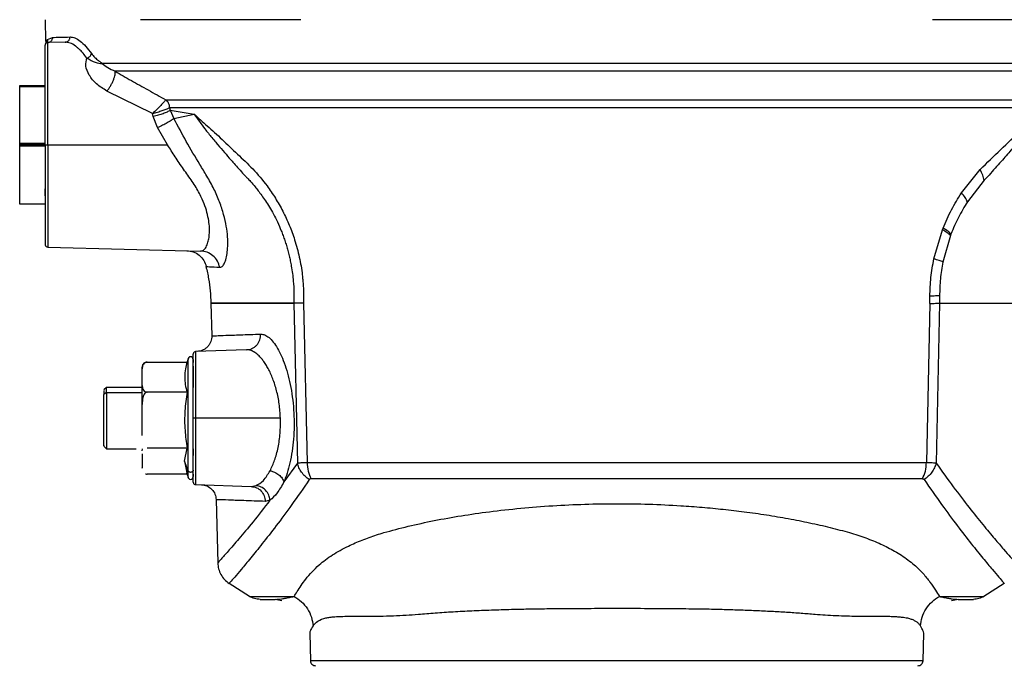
# Model space of a CAD drawing. Header units: millimetres. Extents: x 382 to 2568, y 89 to 1789.
# Tile 24 of 41: x 1068 to 1261, y 1077 to 1203. Entities that reach past the tile are written whole.
import ezdxf

# ---------------------------------------------------------------- set-up
doc = ezdxf.new("R2010")
doc.units = ezdxf.units.MM

msp = doc.modelspace()

# ---------------------------------------------------------------- linework, layer by layer
at = {"color": 7, "linetype": 'Continuous', "lineweight": 25}
for p, q in [((1072.96, 1198.49), (1072.85, 1202.67)), ((1072.96, 1198.49), (1073.28, 1198.8)), ((1073.28, 1198.8), (1074.26, 1199.21)), ((1076.75, 1198.27), (1073.3, 1198.18)), ((1072.97, 1198.05), (1072.96, 1198.05)), ((1067.81, 1189.54), (1067.81, 1189.79)), ((1067.81, 1189.79), (1072.81, 1189.79)), ((1067.81, 1177.92), (1067.81, 1189.54)), ((1072.81, 1189.54), (1067.81, 1189.54)), ((1093.85, 1184.32), (1084.92, 1188.71)), ((1097.19, 1185.42), (1097.3, 1184.93)), ((1097.3, 1184.93), (1101.98, 1184.17)), ((1097.3, 1184.93), (1098.03, 1183.33)), ((1094, 1183.74), (1093.85, 1184.32)), ((1094.84, 1181.55), (1094, 1183.74)), ((1098.03, 1183.33), (1101.98, 1184.17)), ((1096.79, 1178.17), (1094.84, 1181.55)), ((1072.81, 1178.42), (1067.81, 1178.42)), ((1072.81, 1178.31), (1067.81, 1178.31)), ((1072.81, 1178.17), (1067.81, 1178.17)), ((1072.81, 1178.17), (1067.81, 1178.17)), ((1072.81, 1178.03), (1067.81, 1178.03)), ((1067.81, 1166.55), (1067.81, 1177.92)), ((1072.81, 1177.92), (1067.81, 1177.92)), ((1073.3, 1178.17), (1096.79, 1178.17)), ((1252.38, 1168.76), (1256.04, 1173.34)), ((1256.79, 1171.23), (1253.52, 1167)), ((1256.79, 1171.23), (1257.78, 1172.26)), ((1072.81, 1166.55), (1067.81, 1166.55)), ((1246.95, 1155.85), (1248.63, 1161.56)), ((1248.63, 1161.56), (1248.75, 1161.87)), ((1250.2, 1160.41), (1248.73, 1155.23)), ((1250.31, 1160.7), (1250.2, 1160.41)), ((1073.3, 1158.16), (1103.26, 1157.37)), ((1246.17, 1147.11), (1246.18, 1148.55)), ((1248.07, 1148.61), (1248.07, 1147.17)), ((1105.29, 1147.18), (1105.46, 1140.78)), ((1121.55, 1147.17), (1122.22, 1115.85)), ((1123.45, 1147.14), (1124.12, 1116)), ((1246.17, 1147.11), (1245.5, 1116)), ((1248.07, 1147.17), (1247.41, 1115.85)), ((1105.57, 1140.78), (1105.57, 1140.78)), ((1112.29, 1138.04), (1102.29, 1137.69)), ((1092.81, 1135.63), (1100.6, 1135.63)), ((1100.56, 1135.4), (1100.6, 1135.63)), ((1091.81, 1131.08), (1091.81, 1134.32)), ((1084.82, 1130.68), (1084.31, 1130.17)), ((1084.81, 1129.69), (1084.31, 1129.27)), ((1091.81, 1130.67), (1084.81, 1130.67)), ((1100.6, 1129.76), (1092.81, 1129.76)), ((1091.81, 1121.26), (1091.81, 1127.3)), ((1118.91, 1124.67), (1102.29, 1124.67)), ((1084.31, 1119.18), (1084.82, 1118.67)), ((1084.81, 1118.67), (1090.66, 1118.67)), ((1091.81, 1118.26), (1091.89, 1118.67)), ((1091.81, 1117.66), (1091.81, 1114.85)), ((1100.6, 1118.8), (1092.81, 1118.8)), ((1100.14, 1116.26), (1100.6, 1118.8)), ((1100.14, 1116.26), (1100.56, 1113.95)), ((1100.84, 1114.34), (1100.14, 1116.26)), ((1122.22, 1115.85), (1119.58, 1112.17)), ((1091.81, 1114.87), (1091.81, 1114.91)), ((1100.6, 1113.71), (1092.81, 1113.71)), ((1102.29, 1111.65), (1113.19, 1111.27)), ((1113.19, 1111.27), (1114.13, 1111.44)), ((1106.3, 1108.7), (1106.62, 1096.29)), ((1116.86, 1108.57), (1115.94, 1108.35)), ((1112.84, 1089.75), (1108.86, 1092.28)), ((1260.76, 1092.28), (1256.78, 1089.75)), ((1119.21, 1088.91), (1117.9, 1089.17)), ((1251.72, 1089.17), (1250.41, 1088.91)), ((1124.64, 1082.56), (1124.79, 1077.14)), ((1244.84, 1077.14), (1244.98, 1082.56))]:
    msp.add_line(p, q, dxfattribs=at)
at = {"color": 8, "linetype": 'Continuous', "lineweight": 25}
msp.add_line((1084.81, 1129.69), (1091.81, 1129.69), dxfattribs=at)
at = {"color": 7, "linetype": 'Continuous', "lineweight": 25}
for centre, radius, start, end in [((1101.31, 1136.17), 0.5, 0, 180), ((1092.81, 1134.64), 1, 129.8612, 180), ((1133.37, 1124.67), 34.56, 160.3558, 161.9051), ((1133.37, 1124.67), 34.56, 198.0937, 199.6425), ((1101.31, 1113.17), 0.5, 180, 0)]:
    msp.add_arc(centre, radius, start, end, dxfattribs=at)
for points in [[(1122.93, 1202.67), (1116.9, 1202.67), (1104.86, 1202.67), (1095.96, 1202.67), (1091.51, 1202.67)], [(1278.11, 1202.67), (1273.67, 1202.67), (1264.77, 1202.67), (1252.72, 1202.67), (1246.7, 1202.67)], [(1072.96, 1198.49), (1072.96, 1198.41), (1072.95, 1198.25), (1072.89, 1198.1), (1072.86, 1198.03)], [(1073.3, 1198.18), (1073.23, 1198.17), (1073.11, 1198.16), (1072.95, 1198.04), (1072.83, 1197.88), (1072.82, 1197.75), (1072.81, 1197.68)], [(1072.81, 1178.17), (1072.81, 1179.45), (1072.81, 1182), (1072.81, 1185.69), (1072.81, 1189.08), (1072.81, 1192.06), (1072.81, 1194.5), (1072.81, 1196.31), (1072.81, 1197.47), (1072.81, 1197.61), (1072.81, 1197.68)], [(1073.3, 1178.17), (1073.3, 1179.48), (1073.3, 1182.1), (1073.3, 1185.88), (1073.3, 1189.36), (1073.3, 1192.41), (1073.3, 1194.92), (1073.3, 1196.77), (1073.3, 1197.96), (1073.3, 1198.11), (1073.3, 1198.18)], [(1296.55, 1194.09), (1296.47, 1194.09), (1296.32, 1194.09), (1295.09, 1194.09), (1293.13, 1194.09), (1290.39, 1194.09), (1286.9, 1194.09), (1282.69, 1194.09), (1277.79, 1194.09), (1272.22, 1194.09), (1266.04, 1194.09), (1259.28, 1194.09), (1251.99, 1194.09), (1244.23, 1194.09), (1236.04, 1194.09), (1227.49, 1194.09), (1218.64, 1194.09), (1209.55, 1194.09), (1200.28, 1194.09), (1190.9, 1194.09), (1181.48, 1194.09), (1172.08, 1194.09), (1162.78, 1194.09), (1153.63, 1194.09), (1144.7, 1194.09), (1136.05, 1194.09), (1127.76, 1194.09), (1119.86, 1194.09), (1112.43, 1194.09), (1105.51, 1194.09), (1099.15, 1194.09), (1093.41, 1194.09), (1088.27, 1194.09), (1085.42, 1194.09), (1084, 1194.09)], [(1295.81, 1192.59), (1295.68, 1192.59), (1295.42, 1192.59), (1293.3, 1192.59), (1289.96, 1192.59), (1285.29, 1192.59), (1279.41, 1192.59), (1272.36, 1192.59), (1264.24, 1192.59), (1255.15, 1192.59), (1245.19, 1192.59), (1234.5, 1192.59), (1223.19, 1192.59), (1211.41, 1192.59), (1199.31, 1192.59), (1187.03, 1192.59), (1174.73, 1192.59), (1162.54, 1192.59), (1150.63, 1192.59), (1139.14, 1192.59), (1128.21, 1192.59), (1117.97, 1192.59), (1108.55, 1192.59), (1100.09, 1192.59), (1092.57, 1192.59), (1088.53, 1192.59), (1086.51, 1192.59)], [(1096.49, 1186.99), (1098.14, 1186.99), (1101.45, 1186.99), (1107.24, 1186.99), (1113.58, 1186.99), (1120.48, 1186.99), (1127.87, 1186.99), (1135.7, 1186.99), (1143.91, 1186.99), (1152.43, 1186.99), (1161.2, 1186.99), (1170.16, 1186.99), (1179.22, 1186.99), (1188.33, 1186.99), (1197.42, 1186.99), (1206.4, 1186.99), (1215.22, 1186.99), (1223.81, 1186.99), (1232.09, 1186.99), (1240.01, 1186.99), (1247.51, 1186.99), (1254.52, 1186.99), (1261, 1186.99), (1266.88, 1186.99), (1272.18, 1186.99), (1275.14, 1186.99), (1276.61, 1186.99)], [(1097.19, 1185.42), (1097.18, 1185.57), (1097.16, 1185.88), (1097.01, 1186.31), (1096.79, 1186.69), (1096.59, 1186.89), (1096.49, 1186.99)], [(1275.88, 1185.42), (1274.42, 1185.42), (1271.48, 1185.42), (1266.23, 1185.42), (1260.39, 1185.42), (1253.97, 1185.42), (1247.01, 1185.42), (1239.57, 1185.42), (1231.72, 1185.42), (1223.5, 1185.42), (1214.98, 1185.42), (1206.23, 1185.42), (1197.32, 1185.42), (1188.31, 1185.42), (1179.27, 1185.42), (1170.27, 1185.42), (1161.39, 1185.42), (1152.69, 1185.42), (1144.23, 1185.42), (1136.09, 1185.42), (1128.32, 1185.42), (1120.99, 1185.42), (1114.15, 1185.42), (1107.86, 1185.42), (1102.12, 1185.42), (1098.84, 1185.42), (1097.19, 1185.42)], [(1072.81, 1178.17), (1072.81, 1176.89), (1072.81, 1174.34), (1072.81, 1170.66), (1072.81, 1167.26), (1072.81, 1164.28), (1072.81, 1161.84), (1072.81, 1160.04), (1072.81, 1158.88), (1072.81, 1158.73), (1072.81, 1158.66)], [(1072.81, 1178.17), (1072.82, 1178.17), (1072.83, 1178.17), (1072.95, 1178.17), (1073.11, 1178.17), (1073.23, 1178.17), (1073.3, 1178.17)], [(1073.3, 1178.17), (1073.3, 1176.86), (1073.3, 1174.24), (1073.3, 1170.46), (1073.3, 1166.98), (1073.3, 1163.93), (1073.3, 1161.42), (1073.3, 1159.57), (1073.3, 1158.38), (1073.3, 1158.23), (1073.3, 1158.16)], [(1256.79, 1171.23), (1256.73, 1171.56), (1256.62, 1172.23), (1256.23, 1172.97), (1256.04, 1173.34)], [(1248.75, 1161.87), (1249.28, 1163.1), (1250.34, 1165.54), (1251.7, 1167.69), (1252.38, 1168.76)], [(1253.52, 1167), (1253.4, 1167.28), (1253.16, 1167.84), (1252.64, 1168.45), (1252.38, 1168.76)], [(1250.2, 1160.41), (1250.01, 1160.59), (1249.63, 1160.95), (1248.96, 1161.35), (1248.63, 1161.56)], [(1250.31, 1160.7), (1250.12, 1160.88), (1249.75, 1161.25), (1249.09, 1161.67), (1248.75, 1161.87)], [(1072.81, 1158.66), (1072.82, 1158.59), (1072.83, 1158.46), (1072.95, 1158.3), (1073.11, 1158.19), (1073.23, 1158.17), (1073.3, 1158.16)], [(1246.18, 1148.55), (1246.22, 1149.78), (1246.29, 1152.24), (1246.73, 1154.65), (1246.95, 1155.85)], [(1248.73, 1155.23), (1248.51, 1155.32), (1248.06, 1155.51), (1247.32, 1155.74), (1246.95, 1155.85)], [(1248.07, 1148.61), (1247.83, 1148.6), (1247.36, 1148.57), (1246.57, 1148.56), (1246.18, 1148.55)], [(1107.27, 1147.17), (1106.71, 1147.17), (1105.58, 1147.17), (1105.15, 1147.17), (1105.58, 1147.17), (1106.71, 1147.17), (1107.27, 1147.17)], [(1121.55, 1147.17), (1119.88, 1147.17), (1116.55, 1147.17), (1112.6, 1147.17), (1109.38, 1147.17), (1107.98, 1147.17), (1107.27, 1147.17)], [(1107.27, 1147.17), (1107.98, 1147.17), (1109.38, 1147.17), (1112.6, 1147.17), (1116.55, 1147.17), (1119.88, 1147.17), (1121.55, 1147.17)], [(1248.07, 1147.17), (1249.74, 1147.17), (1253.08, 1147.17), (1257.02, 1147.17), (1260.24, 1147.17), (1261.65, 1147.17), (1262.35, 1147.17)], [(1102.29, 1137.69), (1102.23, 1137.68), (1102.1, 1137.66), (1101.94, 1137.54), (1101.83, 1137.38), (1101.82, 1137.25), (1101.81, 1137.19)], [(1101.81, 1124.67), (1101.81, 1125.49), (1101.81, 1127.13), (1101.81, 1129.49), (1101.81, 1131.67), (1101.81, 1133.58), (1101.81, 1135.15), (1101.81, 1136.3), (1101.81, 1137.05), (1101.81, 1137.14), (1101.81, 1137.19)], [(1102.29, 1137.69), (1102.29, 1137.64), (1102.29, 1137.54), (1102.29, 1136.77), (1102.29, 1135.57), (1102.29, 1133.93), (1102.29, 1131.95), (1102.29, 1129.68), (1102.29, 1127.23), (1102.29, 1125.52), (1102.29, 1124.67)], [(1101.81, 1114.49), (1101.81, 1114.87), (1101.81, 1115.65), (1101.81, 1117.26), (1101.81, 1119.13), (1101.81, 1121.22), (1101.81, 1123.44), (1101.81, 1125.71), (1101.81, 1127.94), (1101.81, 1130.04), (1101.81, 1131.94), (1101.81, 1133.56), (1101.81, 1134.83), (1101.81, 1135.74), (1101.81, 1135.98), (1101.81, 1136.11)], [(1091.81, 1127.3), (1091.81, 1127.99), (1091.81, 1129.35), (1091.81, 1130.5), (1091.81, 1131.08)], [(1102.29, 1124.67), (1102.23, 1124.67), (1102.1, 1124.67), (1101.94, 1124.67), (1101.83, 1124.67), (1101.82, 1124.67), (1101.81, 1124.67)], [(1101.81, 1112.15), (1101.81, 1112.2), (1101.81, 1112.29), (1101.81, 1113.04), (1101.81, 1114.19), (1101.81, 1115.76), (1101.81, 1117.67), (1101.81, 1119.85), (1101.81, 1122.21), (1101.81, 1123.85), (1101.81, 1124.67)], [(1102.29, 1124.67), (1102.29, 1123.82), (1102.29, 1122.12), (1102.29, 1119.66), (1102.29, 1117.39), (1102.29, 1115.41), (1102.29, 1113.78), (1102.29, 1112.57), (1102.29, 1111.8), (1102.29, 1111.7), (1102.29, 1111.65)], [(1124.12, 1116), (1127.08, 1116), (1133, 1116), (1142.66, 1116), (1152.76, 1116), (1163.24, 1116), (1173.96, 1116), (1184.81, 1116), (1195.66, 1116), (1206.39, 1116), (1216.86, 1116), (1226.96, 1116), (1236.62, 1116), (1242.54, 1116), (1245.5, 1116)], [(1124.12, 1116), (1124.17, 1115.4), (1124.25, 1114.21), (1124.68, 1113.26), (1124.9, 1112.78)], [(1244.73, 1112.78), (1244.94, 1113.26), (1245.37, 1114.21), (1245.46, 1115.4), (1245.5, 1116)], [(1101.81, 1114.49), (1101.81, 1114.43), (1101.79, 1114.33), (1101.7, 1114.19), (1101.57, 1114.09), (1101.4, 1114.04), (1101.22, 1114.04), (1101.06, 1114.09), (1100.92, 1114.2), (1100.87, 1114.29), (1100.84, 1114.34)], [(1101.81, 1112.15), (1101.82, 1112.09), (1101.83, 1111.96), (1101.94, 1111.8), (1102.1, 1111.68), (1102.23, 1111.66), (1102.29, 1111.65)], [(1244.73, 1112.78), (1241.81, 1112.78), (1235.96, 1112.78), (1226.42, 1112.78), (1216.46, 1112.78), (1206.11, 1112.78), (1195.52, 1112.78), (1184.81, 1112.78), (1174.1, 1112.78), (1163.51, 1112.78), (1153.17, 1112.78), (1143.2, 1112.78), (1133.66, 1112.78), (1127.82, 1112.78), (1124.9, 1112.78)], [(1112.84, 1089.75), (1112.95, 1089.75), (1113.16, 1089.75), (1114.9, 1089.75), (1117.58, 1089.75), (1120.24, 1089.75), (1121.57, 1089.75)], [(1114.92, 1089.17), (1114.56, 1089.2), (1113.82, 1089.25), (1113.17, 1089.59), (1112.84, 1089.75)], [(1114.92, 1089.17), (1114.99, 1089.17), (1115.12, 1089.17), (1116.12, 1089.17), (1117.31, 1089.17), (1117.9, 1089.17)], [(1248.05, 1089.75), (1249.38, 1089.75), (1252.05, 1089.75), (1254.72, 1089.75), (1256.46, 1089.75), (1256.67, 1089.75), (1256.78, 1089.75)], [(1251.72, 1089.17), (1252.31, 1089.17), (1253.5, 1089.17), (1254.5, 1089.17), (1254.63, 1089.17), (1254.7, 1089.17)], [(1256.78, 1089.75), (1256.45, 1089.59), (1255.8, 1089.25), (1255.07, 1089.2), (1254.7, 1089.17)], [(1244.84, 1077.14), (1244.74, 1077.14), (1244.54, 1077.14), (1242.95, 1077.14), (1240.43, 1077.14), (1236.94, 1077.14), (1232.57, 1077.14), (1227.38, 1077.14), (1221.46, 1077.14), (1214.91, 1077.14), (1207.85, 1077.14), (1200.39, 1077.14), (1192.67, 1077.14), (1184.81, 1077.14), (1176.95, 1077.14), (1169.23, 1077.14), (1161.77, 1077.14), (1154.71, 1077.14), (1148.17, 1077.14), (1142.25, 1077.14), (1137.05, 1077.14), (1132.68, 1077.14), (1129.19, 1077.14), (1126.68, 1077.14), (1125.08, 1077.14), (1124.88, 1077.14), (1124.79, 1077.14)], [(1124.79, 1077.14), (1124.8, 1077.02), (1124.84, 1076.76), (1125.07, 1076.44), (1125.4, 1076.21), (1125.66, 1076.19), (1125.79, 1076.17)], [(1243.84, 1076.17), (1243.97, 1076.19), (1244.22, 1076.21), (1244.55, 1076.44), (1244.78, 1076.76), (1244.82, 1077.02), (1244.84, 1077.14)]]:
    msp.add_open_spline(points, degree=3, dxfattribs=at)
for points, knots in [([(1073.28, 1198.8), (1073.27, 1198.73), (1073.27, 1198.59), (1073.21, 1198.39), (1073.11, 1198.2), (1073.01, 1198.1), (1072.97, 1198.05)], [0, 0, 0, 0, 0.247216, 0.5, 0.752784, 1, 1, 1, 1]), ([(1073.3, 1198.18), (1073.42, 1198.2), (1073.61, 1198.23), (1073.84, 1198.36), (1073.99, 1198.49), (1074.12, 1198.65), (1074.23, 1198.89), (1074.25, 1199.08), (1074.26, 1199.21)], [0, 0, 0, 0, 0.239453, 0.368358, 0.5, 0.631642, 0.760547, 1, 1, 1, 1]), ([(1074.26, 1199.21), (1074.7, 1199.22), (1075.58, 1199.24), (1076.98, 1199.28), (1077.68, 1199.3)], [0, 0, 0, 0, 0.498693, 1, 1, 1, 1]), ([(1076.75, 1198.27), (1076.87, 1198.29), (1077.05, 1198.32), (1077.27, 1198.45), (1077.42, 1198.58), (1077.54, 1198.74), (1077.65, 1198.98), (1077.67, 1199.17), (1077.68, 1199.3)], [0, 0, 0, 0, 0.239442, 0.368351, 0.5, 0.631649, 0.760558, 1, 1, 1, 1]), ([(1080.98, 1195.17), (1080.73, 1195.49), (1080.4, 1195.92), (1079.96, 1196.41), (1079.61, 1196.77), (1079.2, 1197.15), (1078.53, 1197.69), (1077.69, 1198.18), (1077.05, 1198.24), (1076.75, 1198.27)], [0, 0, 0, 0, 0.16759, 0.219359, 0.295531, 0.402371, 0.498489, 0.761578, 1, 1, 1, 1]), ([(1077.68, 1199.3), (1077.99, 1199.27), (1078.62, 1199.2), (1079.67, 1198.54), (1080.76, 1197.53), (1081.5, 1196.53), (1081.87, 1196.04)], [0, 0, 0, 0, 0.250837, 0.501694, 0.750277, 1, 1, 1, 1]), ([(1072.86, 1198.03), (1072.85, 1197.99), (1072.82, 1197.92), (1072.81, 1197.85), (1072.81, 1197.81)], [0, 0, 0, 0, 0.50516, 1, 1, 1, 1]), ([(1084.92, 1188.71), (1084.19, 1189.15), (1082.75, 1190.02), (1081.35, 1191.81), (1080.6, 1193.64), (1080.85, 1194.66), (1080.98, 1195.17)], [0, 0, 0, 0, 0.250554, 0.500449, 0.749835, 1, 1, 1, 1]), ([(1080.98, 1195.17), (1081.08, 1195.2), (1081.29, 1195.27), (1081.57, 1195.48), (1081.79, 1195.74), (1081.85, 1195.94), (1081.87, 1196.04)], [0, 0, 0, 0, 0.242676, 0.5, 0.757324, 1, 1, 1, 1]), ([(1080.98, 1195.17), (1081.55, 1194.85), (1082.65, 1194.24), (1083.56, 1194.14), (1084, 1194.09)], [0, 0, 0, 0, 0.512622, 1, 1, 1, 1]), ([(1081.87, 1196.04), (1081.98, 1195.9), (1082.19, 1195.62), (1082.53, 1195.27), (1082.88, 1194.95), (1083.21, 1194.69), (1083.58, 1194.4), (1083.84, 1194.21), (1084, 1194.09)], [0, 0, 0, 0, 0.16004, 0.326512, 0.499891, 0.658665, 0.780412, 1, 1, 1, 1]), ([(1084, 1194.09), (1084.33, 1193.82), (1085, 1193.27), (1086.01, 1192.82), (1086.51, 1192.59)], [0, 0, 0, 0, 0.499972, 1, 1, 1, 1]), ([(1084.92, 1188.71), (1085.03, 1188.85), (1085.26, 1189.15), (1085.6, 1189.68), (1085.91, 1190.26), (1086.19, 1190.86), (1086.39, 1191.42), (1086.51, 1191.91), (1086.56, 1192.31), (1086.53, 1192.5), (1086.51, 1192.59)], [0, 0, 0, 0, 0.114951, 0.238102, 0.367398, 0.5, 0.632602, 0.761898, 0.885049, 1, 1, 1, 1]), ([(1086.51, 1192.59), (1087.57, 1191.98), (1089.7, 1190.76), (1093.02, 1188.88), (1095.3, 1187.63), (1096.46, 1186.99)], [0, 0, 0, 0, 0.325599, 0.656187, 1, 1, 1, 1]), ([(1096.46, 1186.99), (1096.34, 1186.86), (1096.11, 1186.62), (1095.47, 1185.9), (1094.7, 1185.09), (1094.13, 1184.57), (1093.85, 1184.32)], [0, 0, 0, 0, 0.260016, 0.511843, 0.757105, 1, 1, 1, 1]), ([(1093.85, 1184.32), (1094.18, 1184.4), (1094.84, 1184.57), (1095.75, 1184.89), (1096.55, 1185.2), (1096.94, 1185.33), (1097.14, 1185.4)], [0, 0, 0, 0, 0.252998, 0.504876, 0.755416, 1, 1, 1, 1]), ([(1097.3, 1184.93), (1097.11, 1184.82), (1096.74, 1184.59), (1095.92, 1184.26), (1094.99, 1183.96), (1094.33, 1183.81), (1094, 1183.74)], [0, 0, 0, 0, 0.245864, 0.5, 0.754136, 1, 1, 1, 1]), ([(1098.03, 1183.33), (1097.87, 1183.2), (1097.53, 1182.94), (1096.75, 1182.48), (1095.83, 1182), (1095.17, 1181.7), (1094.84, 1181.55)], [0, 0, 0, 0, 0.245315, 0.5, 0.754685, 1, 1, 1, 1]), ([(1107.02, 1154.2), (1107.17, 1154.22), (1107.47, 1154.27), (1107.87, 1154.79), (1108.22, 1155.63), (1108.47, 1156.82), (1108.61, 1158.32), (1108.58, 1160.13), (1108.33, 1162.21), (1107.82, 1164.52), (1107.03, 1166.98), (1105.93, 1169.53), (1104.56, 1171.97), (1102.67, 1175.01), (1100.44, 1178.82), (1098.83, 1181.83), (1098.03, 1183.33)], [0, 0, 0, 0, 0.061867, 0.123481, 0.185834, 0.248681, 0.311714, 0.376023, 0.441148, 0.506529, 0.573401, 0.64062, 0.707966, 0.768493, 0.885375, 1, 1, 1, 1]), ([(1101.98, 1184.17), (1102.84, 1183.42), (1104.63, 1181.86), (1107.48, 1179.23), (1110.44, 1176.4), (1113.5, 1173.55), (1116, 1170.61), (1117.93, 1167.77), (1119.4, 1165.19), (1120.68, 1162.46), (1121.78, 1159.46), (1122.66, 1156.2), (1123.1, 1153.57), (1123.29, 1151.78), (1123.36, 1150.86), (1123.41, 1149.94), (1123.44, 1149.12), (1123.45, 1148.19), (1123.45, 1147.56), (1123.45, 1147.14)], [0, 0, 0, 0, 0.094416, 0.196379, 0.300095, 0.400538, 0.49975, 0.562677, 0.625159, 0.687808, 0.749774, 0.819947, 0.889999, 0.908252, 0.926487, 0.944784, 0.96314, 0.975072, 1, 1, 1, 1]), ([(1101.98, 1184.17), (1102.67, 1183.2), (1103.78, 1181.65), (1105.26, 1179.84), (1106.07, 1178.86), (1106.46, 1178.41), (1106.6, 1178.24), (1107.47, 1177.21), (1108.36, 1176.19), (1109.35, 1175.07), (1109.78, 1174.58), (1110.53, 1173.73), (1111.26, 1172.91), (1111.69, 1172.43), (1111.8, 1172.3), (1111.83, 1172.27), (1111.84, 1172.26), (1111.84, 1172.26), (1111.84, 1172.26), (1111.84, 1172.26)], [0, 0, 0, 0, 0.23784, 0.379896, 0.458125, 0.486261, 0.494935, 0.500018, 0.749997, 0.753712, 0.785309, 0.874999, 0.968098, 0.991698, 0.997777, 0.999364, 0.999798, 0.999928, 1, 1, 1, 1]), ([(1256.04, 1173.34), (1257.38, 1174.66), (1260.09, 1177.31), (1263.98, 1180.95), (1266.44, 1183.12), (1267.64, 1184.17)], [0, 0, 0, 0, 0.3348675, 0.6754214, 1, 1, 1, 1]), ([(1267.64, 1184.17), (1267.08, 1183.37), (1265.94, 1181.76), (1264.06, 1179.46), (1262.12, 1177.17), (1260.04, 1174.79), (1258.57, 1173.14), (1257.78, 1172.26)], [0, 0, 0, 0, 0.1945, 0.392732, 0.584571, 0.776604, 1, 1, 1, 1]), ([(1103.26, 1157.37), (1103.36, 1157.38), (1103.56, 1157.4), (1103.82, 1157.55), (1104.08, 1157.79), (1104.32, 1158.13), (1104.53, 1158.57), (1104.74, 1159.18), (1104.93, 1160.01), (1105.03, 1161.2), (1104.98, 1162.56), (1104.74, 1164.1), (1104.3, 1165.76), (1103.71, 1167.31), (1103.04, 1168.67), (1102.38, 1169.84), (1101.34, 1171.42), (1099.91, 1173.38), (1098.29, 1175.78), (1097.28, 1177.39), (1096.79, 1178.17)], [0, 0, 0, 0, 0.044559, 0.086141, 0.124746, 0.169939, 0.211644, 0.249869, 0.311944, 0.374065, 0.43861, 0.499322, 0.562914, 0.625105, 0.665848, 0.70737, 0.749876, 0.836105, 0.920939, 1, 1, 1, 1]), ([(1111.84, 1172.26), (1111.84, 1172.26), (1111.84, 1172.26), (1111.85, 1172.26), (1111.85, 1172.25), (1111.86, 1172.24), (1111.91, 1172.2), (1112.08, 1172.02), (1112.48, 1171.61), (1113.14, 1170.89), (1113.87, 1170.05), (1114.59, 1169.14), (1115.27, 1168.23), (1116, 1167.18), (1116.76, 1165.96), (1117.55, 1164.59), (1118.33, 1163.04), (1118.96, 1161.62), (1119.43, 1160.4), (1119.77, 1159.44), (1120.09, 1158.46), (1120.37, 1157.47), (1120.63, 1156.46), (1120.85, 1155.45), (1121.17, 1153.81), (1121.43, 1151.75), (1121.56, 1149.54), (1121.55, 1148.17), (1121.55, 1147.49), (1121.55, 1147.27), (1121.55, 1147.2), (1121.55, 1147.17)], [0, 0, 0, 0, 0.000004, 0.000041, 0.000145, 0.000544, 0.002082, 0.008121, 0.032087, 0.071762, 0.126972, 0.165476, 0.20908, 0.257902, 0.311827, 0.370267, 0.433147, 0.500556, 0.536308, 0.57208, 0.60794, 0.643931, 0.679811, 0.715429, 0.750878, 0.852844, 0.927572, 0.977612, 0.992604, 0.997251, 1, 1, 1, 1]), ([(1072.81, 1169.46), (1072.81, 1168.95), (1072.81, 1167.93), (1072.81, 1168.23), (1072.81, 1169.18), (1072.81, 1169.56)], [0, 0, 0, 0, 0.374664, 0.749329, 1, 1, 1, 1]), ([(1253.52, 1167), (1252.92, 1166.02), (1251.71, 1164.05), (1250.77, 1161.81), (1250.31, 1160.7)], [0, 0, 0, 0, 0.502668, 1, 1, 1, 1]), ([(1100.57, 1157.44), (1101, 1157.39), (1101.87, 1157.29), (1103.04, 1156.6), (1103.95, 1155.59), (1104.23, 1154.76), (1104.36, 1154.35)], [0, 0, 0, 0, 0.243101, 0.5, 0.756899, 1, 1, 1, 1]), ([(1107.02, 1154.2), (1106.89, 1154.61), (1106.63, 1155.47), (1105.73, 1156.5), (1104.57, 1157.21), (1103.69, 1157.32), (1103.26, 1157.37)], [0, 0, 0, 0, 0.242872, 0.5, 0.757128, 1, 1, 1, 1]), ([(1104.31, 1154.34), (1104.5, 1153.54), (1105.06, 1151.19), (1105.2, 1148.77), (1105.29, 1147.17)], [0, 0, 0, 0, 0.339249, 1, 1, 1, 1]), ([(1248.73, 1155.23), (1248.54, 1154.13), (1248.16, 1151.95), (1248.1, 1149.72), (1248.07, 1148.61)], [0, 0, 0, 0, 0.5007292, 1, 1, 1, 1]), ([(1123.45, 1147.14), (1123.05, 1147.15), (1122.26, 1147.15), (1121.79, 1147.17), (1121.55, 1147.17)], [0, 0, 0, 0, 0.500003, 1, 1, 1, 1]), ([(1246.17, 1147.11), (1246.57, 1147.12), (1247.36, 1147.14), (1247.83, 1147.16), (1248.07, 1147.17)], [0, 0, 0, 0, 0.499999, 1, 1, 1, 1]), ([(1105.46, 1140.77), (1105.43, 1140.4), (1105.39, 1139.82), (1105.03, 1139.11), (1104.66, 1138.62), (1104.2, 1138.23), (1103.52, 1137.83), (1102.94, 1137.75), (1102.57, 1137.7)], [0, 0, 0, 0, 0.239724, 0.368513, 0.499965, 0.631421, 0.760224, 1, 1, 1, 1]), ([(1112.29, 1138.04), (1112.65, 1138.09), (1113.19, 1138.17), (1113.84, 1138.56), (1114.28, 1138.96), (1114.64, 1139.45), (1114.97, 1140.16), (1115.01, 1140.74), (1115.04, 1141.11)], [0, 0, 0, 0, 0.239554, 0.3684231, 0.5, 0.6315769, 0.760446, 1, 1, 1, 1]), ([(1115.04, 1141.11), (1115.31, 1141.09), (1115.84, 1141.03), (1116.68, 1140.48), (1117.51, 1139.6), (1118.33, 1138.38), (1119.11, 1136.85), (1119.83, 1135.03), (1120.46, 1132.96), (1120.97, 1130.67), (1121.34, 1128.22), (1121.56, 1125.67), (1121.61, 1123.09), (1121.49, 1120.56), (1121.21, 1118.13), (1120.78, 1115.89), (1120.24, 1113.85), (1119.8, 1112.73), (1119.58, 1112.17)], [0, 0, 0, 0, 0.06295, 0.125373, 0.187715, 0.250384, 0.312713, 0.375446, 0.437807, 0.500547, 0.562895, 0.625616, 0.687877, 0.750578, 0.812719, 0.875384, 0.937547, 1, 1, 1, 1]), ([(1118.91, 1124.67), (1118.85, 1125.6), (1118.76, 1126.99), (1118.45, 1128.76), (1118.16, 1130.03), (1117.81, 1131.25), (1117.42, 1132.37), (1116.98, 1133.43), (1116.52, 1134.36), (1116.02, 1135.22), (1115.52, 1135.94), (1114.98, 1136.59), (1114.4, 1137.17), (1113.91, 1137.53), (1113.58, 1137.71), (1113.45, 1137.77), (1113.02, 1137.97), (1112.64, 1138.01), (1112.29, 1138.04)], [0, 0, 0, 0, 0.1249112, 0.1862902, 0.2496021, 0.3106857, 0.3747816, 0.4352127, 0.4999533, 0.5589773, 0.6246424, 0.6794808, 0.7498868, 0.8289351, 0.8478242, 0.8629843, 0.8744184, 1, 1, 1, 1]), ([(1092.81, 1135.63), (1092.75, 1135.63), (1092.63, 1135.62), (1092.42, 1135.56), (1092.14, 1135.38), (1091.85, 1134.95), (1091.83, 1134.57), (1091.81, 1134.32)], [0, 0, 0, 0, 0.060825, 0.126362, 0.252075, 0.502273, 1, 1, 1, 1]), ([(1091.81, 1134.32), (1091.81, 1134.49), (1091.81, 1134.68), (1091.81, 1134.62), (1091.81, 1134.61)], [0, 0, 0, 0, 0.888493, 1, 1, 1, 1]), ([(1092.18, 1135.4), (1092.2, 1135.42), (1092.25, 1135.49), (1092.42, 1135.57), (1092.63, 1135.62), (1092.75, 1135.63), (1092.81, 1135.63)], [0, 0, 0, 0, 0.160615, 0.579817, 0.797391, 1, 1, 1, 1]), ([(1092.46, 1135.58), (1092.47, 1135.58), (1092.51, 1135.6), (1092.64, 1135.63), (1092.75, 1135.64), (1092.81, 1135.64)], [0, 0, 0, 0, 0.052414, 0.543081, 1, 1, 1, 1]), ([(1100.6, 1135.63), (1100.48, 1135.2), (1100.22, 1134.23), (1100.11, 1132.75), (1100.21, 1131.22), (1100.47, 1130.25), (1100.6, 1129.76)], [0, 0, 0, 0, 0.221591, 0.499997, 0.749998, 1, 1, 1, 1]), ([(1100.84, 1114.34), (1100.84, 1114.73), (1100.84, 1115.51), (1100.84, 1117.15), (1100.84, 1119.05), (1100.84, 1121.17), (1100.84, 1123.43), (1100.84, 1125.73), (1100.84, 1127.99), (1100.84, 1130.12), (1100.84, 1132.05), (1100.84, 1133.69), (1100.84, 1134.99), (1100.84, 1135.87), (1100.84, 1136.32), (1100.84, 1136.29), (1100.84, 1136.28)], [0, 0, 0, 0, 0.07385, 0.147699, 0.221549, 0.295398, 0.369248, 0.443097, 0.516947, 0.590796, 0.664646, 0.738495, 0.812345, 0.886194, 0.960044, 1, 1, 1, 1]), ([(1101.81, 1136.12), (1101.81, 1136.04), (1101.81, 1135.94), (1101.81, 1135.59), (1101.81, 1135.53)], [0, 0, 0, 0, 0.8268228, 1, 1, 1, 1]), ([(1101.81, 1134.86), (1101.81, 1134.47), (1101.81, 1133.69), (1101.81, 1132.24), (1101.81, 1131.14), (1101.81, 1130.67)], [0, 0, 0, 0, 0.365843, 0.731685, 1, 1, 1, 1]), ([(1091.81, 1131.08), (1091.83, 1130.82), (1091.85, 1130.44), (1092.14, 1130.01), (1092.42, 1129.84), (1092.63, 1129.77), (1092.75, 1129.77), (1092.81, 1129.76)], [0, 0, 0, 0, 0.499527, 0.749257, 0.874361, 0.939421, 1, 1, 1, 1]), ([(1084.31, 1130.07), (1084.31, 1130.09), (1084.31, 1130.16), (1084.31, 1129.63), (1084.31, 1129.27)], [0, 0, 0, 0, 0.3223507, 1, 1, 1, 1]), ([(1084.31, 1119.28), (1084.31, 1119.26), (1084.31, 1119.2), (1084.31, 1120.04), (1084.31, 1121.57), (1084.31, 1123.63), (1084.31, 1125.81), (1084.31, 1127.88), (1084.31, 1128.81), (1084.31, 1129.27)], [0, 0, 0, 0, 0.080363, 0.233636, 0.386909, 0.540181, 0.693454, 0.846727, 1, 1, 1, 1]), ([(1084.81, 1129.69), (1084.81, 1130.08), (1084.81, 1130.66), (1084.81, 1130.58), (1084.81, 1130.56)], [0, 0, 0, 0, 0.677595, 1, 1, 1, 1]), ([(1084.81, 1129.69), (1084.81, 1129.19), (1084.81, 1128.17), (1084.81, 1125.92), (1084.81, 1123.53), (1084.81, 1121.29), (1084.81, 1119.61), (1084.81, 1118.71), (1084.81, 1118.77), (1084.81, 1118.79)], [0, 0, 0, 0, 0.153281, 0.306562, 0.459843, 0.613125, 0.766406, 0.919687, 1, 1, 1, 1]), ([(1092.81, 1129.76), (1092.75, 1129.76), (1092.63, 1129.74), (1092.42, 1129.62), (1092.14, 1129.3), (1091.85, 1128.5), (1091.83, 1127.78), (1091.81, 1127.3)], [0, 0, 0, 0, 0.060825, 0.126362, 0.252075, 0.502273, 1, 1, 1, 1]), ([(1100.6, 1129.76), (1100.44, 1128.55), (1100.1, 1126.06), (1100.12, 1122.38), (1100.44, 1119.95), (1100.6, 1118.8)], [0, 0, 0, 0, 0.333107, 0.684137, 1, 1, 1, 1]), ([(1116.88, 1114.37), (1117.19, 1115.02), (1117.81, 1116.33), (1118.49, 1118.85), (1118.91, 1121.67), (1118.91, 1123.67), (1118.91, 1124.67)], [0, 0, 0, 0, 0.249812, 0.500379, 0.749486, 1, 1, 1, 1]), ([(1101.81, 1118.67), (1101.81, 1118.24), (1101.81, 1117.77), (1101.81, 1117.4), (1101.81, 1117.37)], [0, 0, 0, 0, 0.933007, 1, 1, 1, 1]), ([(1122.22, 1115.85), (1122.44, 1115.89), (1122.92, 1115.97), (1123.71, 1115.99), (1124.12, 1116)], [0, 0, 0, 0, 0.481617, 1, 1, 1, 1]), ([(1124.57, 1112.62), (1124.29, 1112.83), (1123.72, 1113.25), (1123.04, 1114.05), (1122.5, 1114.93), (1122.31, 1115.54), (1122.22, 1115.85)], [0, 0, 0, 0, 0.247176, 0.5, 0.752824, 1, 1, 1, 1]), ([(1247.41, 1115.85), (1247.31, 1115.54), (1247.12, 1114.93), (1246.59, 1114.05), (1245.9, 1113.25), (1245.33, 1112.83), (1245.05, 1112.62)], [0, 0, 0, 0, 0.247176, 0.5, 0.752824, 1, 1, 1, 1]), ([(1245.5, 1116), (1245.91, 1115.99), (1246.71, 1115.97), (1247.18, 1115.89), (1247.41, 1115.85)], [0, 0, 0, 0, 0.5167466, 1, 1, 1, 1]), ([(1092.47, 1113.76), (1092.47, 1113.76), (1092.51, 1113.74), (1092.64, 1113.71), (1092.75, 1113.71), (1092.81, 1113.7)], [0, 0, 0, 0, 0.04205, 0.538083, 1, 1, 1, 1]), ([(1101.81, 1113.69), (1101.81, 1113.49), (1101.81, 1113.19), (1101.81, 1113.22), (1101.81, 1113.23)], [0, 0, 0, 0, 0.6487981, 1, 1, 1, 1]), ([(1114.13, 1111.44), (1114.62, 1111.71), (1115.61, 1112.25), (1116.46, 1113.67), (1116.88, 1114.37)], [0, 0, 0, 0, 0.501742, 1, 1, 1, 1]), ([(1116.88, 1114.37), (1117.18, 1114.29), (1117.8, 1114.12), (1118.62, 1113.59), (1119.27, 1112.92), (1119.48, 1112.41), (1119.58, 1112.17)], [0, 0, 0, 0, 0.2434823, 0.5, 0.7565177, 1, 1, 1, 1]), ([(1103.41, 1111.62), (1103.77, 1111.56), (1104.52, 1111.46), (1105.48, 1110.78), (1106.15, 1109.81), (1106.25, 1109.06), (1106.3, 1108.7)], [0, 0, 0, 0, 0.240881, 0.5, 0.759119, 1, 1, 1, 1]), ([(1124.57, 1112.62), (1123.41, 1110.94), (1121.11, 1107.62), (1118.02, 1103.49), (1115.3, 1100), (1113, 1097.17), (1111.18, 1094.98), (1109.86, 1093.43), (1109.02, 1092.46), (1108.92, 1092.34), (1108.86, 1092.28)], [0, 0, 0, 0, 0.126552, 0.250107, 0.376383, 0.499954, 0.625604, 0.750335, 0.874882, 1, 1, 1, 1]), ([(1116.86, 1108.57), (1116.8, 1108.92), (1116.68, 1109.63), (1116.04, 1110.57), (1115.15, 1111.24), (1114.46, 1111.38), (1114.13, 1111.44)], [0, 0, 0, 0, 0.241534, 0.5, 0.758466, 1, 1, 1, 1]), ([(1119.58, 1112.17), (1119.14, 1111.39), (1118.27, 1109.84), (1117.33, 1108.99), (1116.86, 1108.57)], [0, 0, 0, 0, 0.49879, 1, 1, 1, 1]), ([(1124.9, 1112.78), (1124.86, 1112.78), (1124.79, 1112.77), (1124.66, 1112.73), (1124.61, 1112.66), (1124.57, 1112.62)], [0, 0, 0, 0, 0.247599, 0.501003, 1, 1, 1, 1]), ([(1244.73, 1112.78), (1244.76, 1112.78), (1244.84, 1112.77), (1244.96, 1112.73), (1245.02, 1112.66), (1245.05, 1112.62)], [0, 0, 0, 0, 0.2455232, 0.4992826, 1, 1, 1, 1]), ([(1245.05, 1112.62), (1246.22, 1110.94), (1248.52, 1107.62), (1251.61, 1103.48), (1254.33, 1099.98), (1256.63, 1097.16), (1258.45, 1094.97), (1259.76, 1093.43), (1260.6, 1092.46), (1260.71, 1092.34), (1260.76, 1092.28)], [0, 0, 0, 0, 0.126675, 0.250347, 0.37708, 0.501089, 0.625667, 0.749871, 0.874457, 1, 1, 1, 1]), ([(1113.19, 1111.27), (1113.54, 1111.22), (1114.25, 1111.12), (1115.17, 1110.44), (1115.8, 1109.47), (1115.89, 1108.72), (1115.94, 1108.35)], [0, 0, 0, 0, 0.24086, 0.5, 0.75914, 1, 1, 1, 1]), ([(1115.94, 1108.35), (1114.45, 1108.41), (1111.47, 1108.51), (1108.54, 1108.62), (1106.64, 1108.68), (1106.41, 1108.69), (1106.3, 1108.7)], [0, 0, 0, 0, 0.2515528, 0.5020701, 0.7515523, 1, 1, 1, 1]), ([(1121.57, 1089.75), (1121.77, 1090.06), (1122.21, 1090.71), (1122.95, 1091.86), (1123.88, 1093.17), (1125.03, 1094.54), (1126.67, 1096.14), (1128.95, 1097.86), (1131.48, 1099.27), (1133.52, 1100.21), (1134.89, 1100.79), (1136.29, 1101.31), (1137.72, 1101.8), (1140.18, 1102.54), (1143.87, 1103.5), (1148.96, 1104.61), (1154.29, 1105.56), (1159.95, 1106.38), (1165.94, 1107.05), (1172.21, 1107.54), (1178.52, 1107.84), (1184.82, 1107.94), (1191.11, 1107.84), (1196.7, 1107.58), (1201.57, 1107.22), (1205.72, 1106.82), (1209.94, 1106.33), (1214.21, 1105.73), (1218.49, 1105), (1222.67, 1104.18), (1226.68, 1103.26), (1229.78, 1102.44), (1232.06, 1101.75), (1233.62, 1101.21), (1235.13, 1100.63), (1236.59, 1100.01), (1237.98, 1099.33), (1239.32, 1098.6), (1240.64, 1097.79), (1241.93, 1096.9), (1243.42, 1095.7), (1244.9, 1094.22), (1246.24, 1092.52), (1247.24, 1090.99), (1247.8, 1090.14), (1248.05, 1089.75)], [0, 0, 0, 0, 0.02146, 0.045732, 0.069528, 0.094677, 0.118816, 0.153549, 0.185937, 0.198204, 0.210059, 0.221495, 0.232506, 0.243086, 0.275993, 0.308228, 0.339743, 0.370495, 0.403663, 0.436316, 0.468437, 0.500015, 0.531557, 0.563657, 0.585368, 0.607316, 0.629496, 0.653929, 0.678898, 0.704384, 0.730363, 0.756807, 0.768649, 0.780819, 0.793311, 0.806122, 0.819246, 0.832832, 0.847689, 0.863777, 0.88105, 0.911304, 0.941109, 0.972883, 1, 1, 1, 1]), ([(1106.62, 1096.32), (1106.66, 1095.93), (1106.74, 1095.13), (1107.21, 1094.01), (1107.91, 1093.01), (1108.55, 1092.52), (1108.86, 1092.28)], [0, 0, 0, 0, 0.246365, 0.5, 0.753634, 1, 1, 1, 1]), ([(1117.9, 1089.17), (1118.08, 1089.18), (1118.42, 1089.19), (1119.07, 1089.26), (1119.8, 1089.38), (1120.63, 1089.54), (1121.27, 1089.68), (1121.57, 1089.75)], [0, 0, 0, 0, 0.2286608, 0.4191521, 0.6118896, 0.8180446, 1, 1, 1, 1]), ([(1121.57, 1089.75), (1122.07, 1089.43), (1123.09, 1088.78), (1124.25, 1087.36), (1125.06, 1085.72), (1125.21, 1084.54), (1125.29, 1083.96)], [0, 0, 0, 0, 0.2457757, 0.5, 0.7542243, 1, 1, 1, 1]), ([(1244.33, 1083.96), (1244.41, 1084.54), (1244.56, 1085.72), (1245.37, 1087.36), (1246.53, 1088.78), (1247.55, 1089.43), (1248.05, 1089.75)], [0, 0, 0, 0, 0.245776, 0.5, 0.754224, 1, 1, 1, 1]), ([(1248.05, 1089.75), (1248.35, 1089.68), (1249, 1089.54), (1249.82, 1089.38), (1250.56, 1089.26), (1251.21, 1089.19), (1251.54, 1089.18), (1251.72, 1089.17)], [0, 0, 0, 0, 0.181867, 0.387909, 0.580619, 0.771209, 1, 1, 1, 1]), ([(1125.29, 1083.96), (1125.58, 1084.31), (1126.19, 1085.05), (1127.43, 1085.48), (1128.62, 1085.68), (1129.6, 1085.78), (1130.81, 1085.84), (1132.22, 1085.87), (1134.06, 1085.88), (1136.11, 1085.88), (1138.54, 1085.9), (1140.93, 1085.96), (1143.46, 1086.07), (1146.18, 1086.28), (1149.23, 1086.54), (1152.74, 1086.76), (1156.4, 1086.96), (1160.22, 1087.11), (1163.9, 1087.23), (1167.54, 1087.31), (1171.23, 1087.36), (1175.37, 1087.4), (1179.95, 1087.42), (1185.22, 1087.43), (1190.82, 1087.42), (1196.35, 1087.38), (1201.16, 1087.33), (1205.24, 1087.24), (1208.79, 1087.13), (1212.02, 1087.01), (1215.13, 1086.86), (1218.12, 1086.69), (1220.97, 1086.49), (1223.48, 1086.28), (1225.74, 1086.1), (1227.84, 1086), (1229.89, 1085.93), (1231.7, 1085.9), (1233.37, 1085.89), (1234.91, 1085.89), (1236.26, 1085.89), (1237.39, 1085.88), (1238.35, 1085.86), (1239.24, 1085.82), (1240.02, 1085.77), (1240.7, 1085.71), (1241.28, 1085.63), (1241.89, 1085.51), (1242.51, 1085.34), (1243.12, 1085.08), (1243.62, 1084.77), (1244.03, 1084.4), (1244.23, 1084.11), (1244.33, 1083.96)], [0, 0, 0, 0, 0.030613, 0.064051, 0.077133, 0.092077, 0.108888, 0.127571, 0.145098, 0.171716, 0.19108, 0.214048, 0.234826, 0.253421, 0.278126, 0.30285, 0.327593, 0.352358, 0.377144, 0.39713, 0.41941, 0.443985, 0.470857, 0.500023, 0.536264, 0.568813, 0.59767, 0.622836, 0.643778, 0.664583, 0.685252, 0.705787, 0.726188, 0.746455, 0.762022, 0.779047, 0.797537, 0.814644, 0.82822, 0.845509, 0.861303, 0.872254, 0.884823, 0.896611, 0.907619, 0.917848, 0.927299, 0.935974, 0.94984, 0.963164, 0.975957, 0.988231, 1, 1, 1, 1]), ([(1125.29, 1083.96), (1125.1, 1083.64), (1124.72, 1083.01), (1124.67, 1082.71), (1124.64, 1082.56)], [0, 0, 0, 0, 0.501516, 1, 1, 1, 1]), ([(1244.98, 1082.56), (1244.95, 1082.71), (1244.9, 1083.01), (1244.52, 1083.64), (1244.33, 1083.96)], [0, 0, 0, 0, 0.498484, 1, 1, 1, 1])]:
    msp.add_open_spline(points, degree=3, knots=knots, dxfattribs=at)
at = {"color": 8, "linetype": 'Continuous', "lineweight": 25}
for points, knots in [([(1104.36, 1154.35), (1104.36, 1154.35), (1104.14, 1154.36), (1104.84, 1154.32), (1106.29, 1154.24), (1107.02, 1154.2)], [0, 0, 0, 0, 0.001753, 0.500086, 1, 1, 1, 1]), ([(1105.57, 1140.78), (1105.54, 1140.78), (1105.41, 1140.77), (1106.22, 1140.8), (1108.04, 1140.87), (1110.9, 1140.97), (1113.66, 1141.06), (1115.04, 1141.11)], [0, 0, 0, 0, 0.071512, 0.302529, 0.534281, 0.76677, 1, 1, 1, 1]), ([(1247.41, 1115.85), (1248.54, 1114.26), (1250.83, 1111.05), (1253.9, 1107.08), (1256.62, 1103.7), (1258.9, 1100.99), (1260.71, 1098.89), (1262.02, 1097.41), (1262.85, 1096.49), (1262.95, 1096.38), (1263, 1096.32)], [0, 0, 0, 0, 0.124102, 0.250527, 0.375128, 0.501439, 0.625385, 0.750432, 0.875391, 1, 1, 1, 1]), ([(1100.84, 1113.06), (1100.84, 1113.05), (1100.84, 1113.01), (1100.84, 1113.4), (1100.84, 1114.02), (1100.84, 1114.34)], [0, 0, 0, 0, 0.186756, 0.593378, 1, 1, 1, 1]), ([(1116.86, 1108.57), (1115.72, 1107.11), (1113.41, 1104.17), (1110.66, 1100.91), (1108.54, 1098.46), (1107.2, 1096.96), (1106.59, 1096.28), (1106.68, 1096.39), (1106.71, 1096.41)], [0, 0, 0, 0, 0.186557, 0.374873, 0.564144, 0.751132, 0.939438, 1, 1, 1, 1])]:
    msp.add_open_spline(points, degree=3, knots=knots, dxfattribs=at)

doc.saveas('drawing.dxf')
